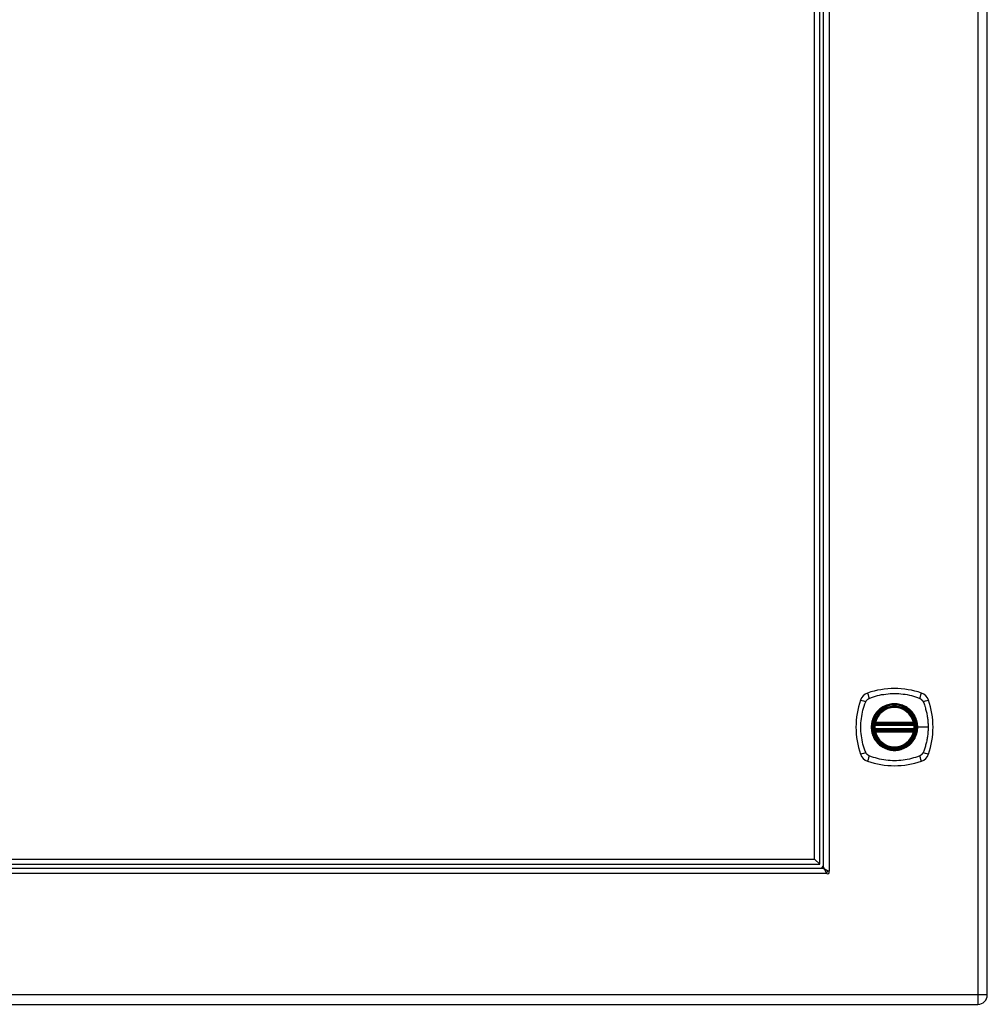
# Model space of a CAD drawing. Header units: inches. Extents: x 4 to 120, y 7 to 65.
# Tile 129 of 149: x 47 to 62, y 19 to 34. Entities that reach past the tile are written whole.
import ezdxf

# ---------------------------------------------------------------- set-up
doc = ezdxf.new("R2010")
doc.units = ezdxf.units.IN
doc.header["$MEASUREMENT"] = 0
doc.layers.add('Visible Edges(ANSI)', color=7, linetype='Continuous', lineweight=25)
doc.layers.add('Visible Tangent Edges(ANSI)', color=7, linetype='Continuous', lineweight=25)

msp = doc.modelspace()

# ---------------------------------------------------------------- linework, layer by layer
at = {"layer": 'Visible Edges(ANSI)'}
for p, q in [((62.262, 18.916), (62.262, 48.427)), ((59.612, 20.997), (59.612, 46.347)), ((59.691, 20.918), (59.691, 46.425)), ((59.75, 20.872), (59.75, 46.472)), ((60.541, 23.06), (61.135, 23.06)), ((61.135, 22.981), (60.541, 22.981)), ((60.545, 23.08), (61.13, 23.08)), ((61.13, 22.961), (60.545, 22.961)), ((40.513, 20.997), (59.612, 20.997)), ((59.612, 20.997), (59.691, 20.918)), ((40.388, 20.859), (59.737, 20.859)), ((40.434, 20.918), (59.691, 20.918)), ((38.49, 18.77), (62.116, 18.77))]:
    msp.add_line(p, q, dxfattribs=at)
at = {"layer": 'Visible Edges(ANSI)', "flags": 128}
for points in [[(60.529, 23.074), (60.529, 23.074), (60.529, 23.073), (60.529, 23.073), (60.529, 23.073), (60.529, 23.072), (60.529, 23.072), (60.529, 23.071), (60.529, 23.07), (60.529, 23.069), (60.528, 23.069), (60.528, 23.068), (60.528, 23.066), (60.528, 23.065), (60.528, 23.064), (60.528, 23.063), (60.527, 23.061), (60.527, 23.06), (60.527, 23.058), (60.527, 23.057), (60.527, 23.055), (60.527, 23.054), (60.526, 23.052), (60.526, 23.051), (60.526, 23.049)], [(60.526, 22.992), (60.526, 22.99), (60.526, 22.989), (60.527, 22.987), (60.527, 22.985), (60.527, 22.984), (60.527, 22.982), (60.527, 22.981), (60.527, 22.98), (60.528, 22.978), (60.528, 22.977), (60.528, 22.976), (60.528, 22.974), (60.528, 22.973), (60.528, 22.972), (60.529, 22.971), (60.529, 22.971), (60.529, 22.97), (60.529, 22.969), (60.529, 22.969), (60.529, 22.968), (60.529, 22.968), (60.529, 22.967), (60.529, 22.967), (60.529, 22.967)], [(61.149, 23.049), (61.149, 23.051), (61.149, 23.052), (61.149, 23.054), (61.149, 23.055), (61.149, 23.057), (61.148, 23.058), (61.148, 23.06), (61.148, 23.061), (61.148, 23.063), (61.148, 23.064), (61.148, 23.065), (61.147, 23.066), (61.147, 23.068), (61.147, 23.069), (61.147, 23.069), (61.147, 23.07), (61.147, 23.071), (61.147, 23.072), (61.146, 23.072), (61.146, 23.073), (61.146, 23.073), (61.146, 23.073), (61.146, 23.074), (61.146, 23.074)], [(61.146, 22.967), (61.146, 22.967), (61.146, 22.967), (61.146, 22.968), (61.146, 22.968), (61.146, 22.969), (61.147, 22.969), (61.147, 22.97), (61.147, 22.971), (61.147, 22.971), (61.147, 22.972), (61.147, 22.973), (61.147, 22.974), (61.148, 22.976), (61.148, 22.977), (61.148, 22.978), (61.148, 22.98), (61.148, 22.981), (61.148, 22.982), (61.149, 22.984), (61.149, 22.985), (61.149, 22.987), (61.149, 22.989), (61.149, 22.99), (61.149, 22.992)], [(59.795, 20.782), (59.793, 20.787), (59.79, 20.792), (59.788, 20.797), (59.786, 20.802), (59.783, 20.807), (59.781, 20.812), (59.778, 20.817), (59.776, 20.821), (59.773, 20.825), (59.771, 20.83), (59.769, 20.833), (59.766, 20.837), (59.764, 20.84), (59.761, 20.844), (59.759, 20.847), (59.756, 20.849), (59.754, 20.852), (59.752, 20.854), (59.749, 20.855), (59.747, 20.857), (59.744, 20.858), (59.742, 20.859), (59.739, 20.859), (59.737, 20.859)], [(59.75, 20.872), (59.75, 20.87), (59.75, 20.867), (59.751, 20.865), (59.752, 20.863), (59.754, 20.86), (59.756, 20.858), (59.758, 20.855), (59.76, 20.853), (59.763, 20.85), (59.765, 20.848), (59.769, 20.846), (59.772, 20.843), (59.776, 20.841), (59.78, 20.838), (59.784, 20.836), (59.788, 20.833), (59.792, 20.831), (59.797, 20.828), (59.802, 20.826), (59.807, 20.824), (59.812, 20.821), (59.817, 20.819), (59.822, 20.816), (59.827, 20.814)], [(59.799, 20.775), (59.799, 20.776), (59.799, 20.776), (59.799, 20.776), (59.799, 20.776), (59.798, 20.776), (59.798, 20.777), (59.798, 20.777), (59.798, 20.777), (59.798, 20.777), (59.798, 20.778), (59.797, 20.778), (59.797, 20.779), (59.797, 20.779), (59.797, 20.779), (59.797, 20.78), (59.796, 20.78), (59.796, 20.78), (59.796, 20.781), (59.796, 20.781), (59.796, 20.781), (59.796, 20.781), (59.796, 20.782), (59.795, 20.782), (59.795, 20.782)], [(59.827, 20.814), (59.827, 20.814), (59.828, 20.814), (59.828, 20.814), (59.828, 20.813), (59.828, 20.813), (59.829, 20.813), (59.829, 20.813), (59.829, 20.813), (59.83, 20.813), (59.83, 20.812), (59.83, 20.812), (59.831, 20.812), (59.831, 20.812), (59.831, 20.812), (59.832, 20.811), (59.832, 20.811), (59.832, 20.811), (59.833, 20.811), (59.833, 20.811), (59.833, 20.811), (59.833, 20.81), (59.833, 20.81), (59.834, 20.81), (59.834, 20.81)]]:
    msp.add_lwpolyline(points, dxfattribs=at)
at = {"layer": 'Visible Edges(ANSI)'}
for radius in [0.32, 0.315]:
    msp.add_circle((60.838, 23.02), radius, dxfattribs=at)
for centre, radius, start, end in [((60.838, 22.331), 1.28, 71.2278, 108.7722), ((61.527, 23.02), 1.28, 161.2278, 198.7722), ((60.483, 23.375), 0.177, 108.7722, 161.2278), ((61.193, 23.375), 0.177, 18.7722, 71.2278), ((60.149, 23.02), 1.28, 341.2278, 18.7722), ((60.838, 23.02), 0.313, 13.6344, 166.3656), ((60.838, 23.02), 0.313, 174.7499, 185.2501), ((60.838, 23.02), 0.313, 166.3656, 170.216), ((60.541, 23.072), 0.0118, 170.216, 270), ((60.541, 22.969), 0.0118, 90, 189.784), ((60.838, 23.02), 0.313, 189.784, 193.6344), ((60.545, 23.091), 0.0118, 166.3656, 270), ((60.545, 22.949), 0.0118, 90, 193.6344), ((60.838, 23.02), 0.313, 193.6344, 346.3656), ((61.13, 23.091), 0.0118, 270, 13.6344), ((61.13, 22.949), 0.0118, 346.3656, 90), ((61.135, 23.072), 0.0118, 270, 9.784), ((61.135, 22.969), 0.0118, 350.216, 90), ((60.838, 23.02), 0.313, 9.784, 13.6344), ((60.838, 23.02), 0.313, 346.3656, 350.216), ((60.838, 23.02), 0.313, 354.7499, 5.2501), ((60.483, 22.666), 0.177, 198.7722, 251.2278), ((60.838, 23.709), 1.28, 251.2278, 288.7722), ((61.193, 22.666), 0.177, 288.7722, 341.2278), ((59.7, 20.909), 0.05, 270, 0), ((59.7, 20.909), 0.105, 311.9188, 318.0812), ((59.786, 20.822), 0.031, 278.3176, 352.9755), ((59.813, 20.796), 0.025, 236.132, 33.868), ((62.116, 18.916), 0.146, 270, 0)]:
    msp.add_arc(centre, radius, start, end, dxfattribs=at)
at = {"layer": 'Visible Tangent Edges(ANSI)'}
for p, q in [((62.116, 48.427), (62.116, 18.916)), ((59.834, 46.534), (59.834, 20.81)), ((60.526, 23.049), (60.538, 23.048)), ((60.526, 22.992), (60.538, 22.993)), ((60.535, 23.073), (60.529, 23.074)), ((60.529, 22.967), (60.535, 22.968)), ((60.534, 23.094), (60.545, 23.091)), ((60.545, 22.949), (60.534, 22.947)), ((60.538, 23.048), (61.138, 23.048)), ((61.138, 22.993), (60.538, 22.993)), ((60.541, 23.06), (60.541, 23.07)), ((60.541, 22.971), (60.541, 22.981)), ((60.545, 23.08), (60.545, 23.091)), ((61.13, 23.091), (60.545, 23.091)), ((60.545, 23.07), (60.545, 23.08)), ((60.545, 23.07), (61.13, 23.07)), ((60.545, 22.961), (60.545, 22.971)), ((61.13, 22.971), (60.545, 22.971)), ((60.545, 22.949), (60.545, 22.961)), ((60.545, 22.949), (61.13, 22.949)), ((61.13, 23.091), (61.142, 23.094)), ((61.13, 23.091), (61.13, 23.08)), ((61.13, 23.08), (61.13, 23.07)), ((61.13, 22.971), (61.13, 22.961)), ((61.13, 22.961), (61.13, 22.949)), ((61.142, 22.947), (61.13, 22.949)), ((61.135, 23.07), (61.135, 23.06)), ((61.135, 22.981), (61.135, 22.971)), ((61.138, 23.048), (61.149, 23.049)), ((61.138, 22.993), (61.149, 22.992)), ((61.146, 23.074), (61.14, 23.073)), ((61.14, 22.968), (61.146, 22.967)), ((61.19, 23.02), (61.195, 23.02)), ((61.354, 23.02), (61.195, 23.02)), ((59.799, 20.775), (40.325, 20.775)), ((62.116, 18.916), (38.49, 18.916)), ((62.116, 18.916), (62.116, 18.77)), ((62.262, 18.916), (62.116, 18.916))]:
    msp.add_line(p, q, dxfattribs=at)
at = {"layer": 'Visible Tangent Edges(ANSI)', "flags": 128}
for points in [[(60.398, 22.632), (60.384, 22.665), (60.374, 22.696), (60.364, 22.728), (60.355, 22.759), (60.347, 22.791), (60.341, 22.824), (60.335, 22.856), (60.33, 22.889), (60.326, 22.921), (60.323, 22.954), (60.322, 22.987), (60.321, 23.02), (60.322, 23.053), (60.323, 23.086), (60.326, 23.119), (60.33, 23.152), (60.335, 23.185), (60.34, 23.217), (60.347, 23.249), (60.355, 23.281), (60.364, 23.313), (60.374, 23.344), (60.384, 23.375), (60.398, 23.409)], [(60.398, 23.409), (60.399, 23.412), (60.401, 23.415), (60.402, 23.417), (60.404, 23.42), (60.405, 23.422), (60.407, 23.425), (60.409, 23.428), (60.411, 23.43), (60.413, 23.432), (60.415, 23.435), (60.417, 23.437), (60.419, 23.439), (60.421, 23.441), (60.423, 23.443), (60.426, 23.445), (60.428, 23.447), (60.431, 23.449), (60.433, 23.451), (60.436, 23.453), (60.438, 23.454), (60.441, 23.456), (60.444, 23.458), (60.446, 23.459), (60.449, 23.46)], [(60.449, 23.46), (60.483, 23.474), (60.514, 23.485), (60.545, 23.494), (60.577, 23.503), (60.609, 23.511), (60.641, 23.518), (60.673, 23.523), (60.706, 23.528), (60.739, 23.532), (60.772, 23.535), (60.805, 23.536), (60.838, 23.537), (60.871, 23.536), (60.904, 23.535), (60.936, 23.532), (60.969, 23.528), (61.002, 23.524), (61.034, 23.518), (61.067, 23.511), (61.099, 23.503), (61.13, 23.494), (61.162, 23.485), (61.193, 23.474), (61.226, 23.46)], [(61.226, 23.46), (61.228, 23.46), (61.229, 23.459), (61.23, 23.458), (61.232, 23.458), (61.233, 23.457), (61.235, 23.456), (61.236, 23.455), (61.237, 23.454), (61.238, 23.454), (61.24, 23.453), (61.241, 23.452), (61.242, 23.451), (61.244, 23.45), (61.245, 23.449), (61.246, 23.448), (61.247, 23.447), (61.249, 23.446), (61.25, 23.445), (61.251, 23.444), (61.252, 23.443), (61.253, 23.442), (61.254, 23.441), (61.255, 23.44), (61.257, 23.439)], [(61.257, 23.439), (61.258, 23.438), (61.259, 23.437), (61.26, 23.436), (61.261, 23.435), (61.262, 23.434), (61.263, 23.432), (61.264, 23.431), (61.265, 23.43), (61.266, 23.429), (61.267, 23.428), (61.267, 23.426), (61.268, 23.425), (61.269, 23.424), (61.27, 23.423), (61.271, 23.421), (61.272, 23.42), (61.273, 23.419), (61.273, 23.417), (61.274, 23.416), (61.275, 23.415), (61.276, 23.413), (61.276, 23.412), (61.277, 23.41), (61.278, 23.409)], [(61.278, 23.409), (61.286, 23.391), (61.291, 23.375), (61.297, 23.36), (61.302, 23.344), (61.307, 23.329), (61.312, 23.313), (61.316, 23.297), (61.32, 23.281), (61.324, 23.265), (61.328, 23.249), (61.332, 23.233), (61.335, 23.217), (61.338, 23.201), (61.341, 23.185), (61.343, 23.168), (61.346, 23.152), (61.348, 23.136), (61.349, 23.119), (61.351, 23.103), (61.352, 23.086), (61.353, 23.07), (61.354, 23.053), (61.354, 23.037), (61.354, 23.02)], [(61.19, 23.02), (61.178, 22.929), (61.143, 22.844), (61.087, 22.771), (61.014, 22.715), (60.929, 22.68), (60.837, 22.668), (60.746, 22.68), (60.661, 22.716), (60.588, 22.771), (60.533, 22.844), (60.498, 22.929), (60.486, 23.021), (60.498, 23.112), (60.533, 23.197), (60.589, 23.27), (60.662, 23.325), (60.747, 23.361), (60.838, 23.373), (60.929, 23.361), (61.014, 23.325), (61.087, 23.269), (61.143, 23.197), (61.178, 23.112), (61.19, 23.02)], [(60.61, 23.295), (60.608, 23.293), (60.606, 23.291), (60.604, 23.29), (60.602, 23.288), (60.6, 23.286), (60.598, 23.284), (60.596, 23.282), (60.594, 23.28), (60.592, 23.278), (60.59, 23.276), (60.588, 23.275), (60.586, 23.273), (60.584, 23.271), (60.582, 23.269), (60.58, 23.267), (60.578, 23.265), (60.576, 23.263), (60.574, 23.261), (60.572, 23.258), (60.57, 23.256), (60.569, 23.254), (60.567, 23.252), (60.565, 23.25), (60.563, 23.248)], [(61.065, 23.295), (61.049, 23.308), (61.032, 23.319), (61.015, 23.33), (60.997, 23.34), (60.978, 23.348), (60.959, 23.356), (60.939, 23.363), (60.919, 23.368), (60.899, 23.372), (60.879, 23.375), (60.858, 23.377), (60.838, 23.377), (60.817, 23.377), (60.797, 23.375), (60.776, 23.372), (60.756, 23.368), (60.736, 23.362), (60.716, 23.356), (60.697, 23.348), (60.679, 23.34), (60.661, 23.33), (60.643, 23.319), (60.626, 23.308), (60.61, 23.295)], [(61.112, 23.248), (61.111, 23.25), (61.109, 23.252), (61.107, 23.254), (61.105, 23.256), (61.103, 23.258), (61.101, 23.261), (61.1, 23.263), (61.098, 23.265), (61.096, 23.267), (61.094, 23.269), (61.092, 23.271), (61.09, 23.273), (61.088, 23.275), (61.086, 23.276), (61.084, 23.278), (61.082, 23.28), (61.08, 23.282), (61.078, 23.284), (61.076, 23.286), (61.074, 23.288), (61.072, 23.29), (61.07, 23.291), (61.067, 23.293), (61.065, 23.295)], [(60.563, 23.248), (60.551, 23.232), (60.539, 23.215), (60.528, 23.197), (60.518, 23.179), (60.51, 23.161), (60.502, 23.141), (60.496, 23.122), (60.49, 23.102), (60.486, 23.082), (60.483, 23.061), (60.481, 23.041), (60.481, 23.02), (60.481, 23), (60.483, 22.979), (60.486, 22.959), (60.49, 22.939), (60.496, 22.919), (60.502, 22.899), (60.51, 22.88), (60.518, 22.861), (60.528, 22.843), (60.539, 22.826), (60.551, 22.809), (60.563, 22.793)], [(61.195, 23.02), (61.194, 23.031), (61.194, 23.041), (61.193, 23.051), (61.192, 23.061), (61.191, 23.072), (61.189, 23.082), (61.187, 23.092), (61.185, 23.102), (61.183, 23.112), (61.18, 23.122), (61.177, 23.132), (61.173, 23.141), (61.17, 23.151), (61.166, 23.161), (61.162, 23.17), (61.157, 23.179), (61.152, 23.188), (61.148, 23.197), (61.142, 23.206), (61.137, 23.215), (61.131, 23.223), (61.125, 23.232), (61.119, 23.24), (61.112, 23.248)], [(60.534, 23.094), (60.533, 23.093), (60.533, 23.092), (60.533, 23.091), (60.533, 23.09), (60.533, 23.089), (60.533, 23.089), (60.533, 23.088), (60.533, 23.087), (60.532, 23.086), (60.532, 23.085), (60.532, 23.084), (60.533, 23.083), (60.533, 23.082), (60.533, 23.081), (60.533, 23.08), (60.533, 23.079), (60.533, 23.078), (60.533, 23.077), (60.534, 23.077), (60.534, 23.076), (60.534, 23.075), (60.535, 23.074), (60.535, 23.073), (60.535, 23.073)], [(60.535, 22.968), (60.535, 22.968), (60.535, 22.967), (60.534, 22.966), (60.534, 22.965), (60.534, 22.964), (60.533, 22.963), (60.533, 22.963), (60.533, 22.962), (60.533, 22.961), (60.533, 22.96), (60.533, 22.959), (60.533, 22.958), (60.532, 22.957), (60.532, 22.956), (60.532, 22.955), (60.533, 22.954), (60.533, 22.953), (60.533, 22.952), (60.533, 22.951), (60.533, 22.95), (60.533, 22.949), (60.533, 22.949), (60.533, 22.948), (60.534, 22.947)], [(60.535, 23.073), (60.535, 23.072), (60.536, 23.072), (60.536, 23.072), (60.536, 23.072), (60.536, 23.072), (60.536, 23.072), (60.537, 23.072), (60.537, 23.071), (60.537, 23.071), (60.537, 23.071), (60.538, 23.071), (60.538, 23.071), (60.538, 23.071), (60.538, 23.071), (60.539, 23.071), (60.539, 23.07), (60.539, 23.07), (60.539, 23.07), (60.54, 23.07), (60.54, 23.07), (60.54, 23.07), (60.54, 23.07), (60.541, 23.07), (60.541, 23.07)], [(60.541, 22.971), (60.541, 22.971), (60.54, 22.971), (60.54, 22.971), (60.54, 22.971), (60.54, 22.971), (60.539, 22.971), (60.539, 22.97), (60.539, 22.97), (60.539, 22.97), (60.538, 22.97), (60.538, 22.97), (60.538, 22.97), (60.538, 22.97), (60.537, 22.97), (60.537, 22.97), (60.537, 22.969), (60.537, 22.969), (60.536, 22.969), (60.536, 22.969), (60.536, 22.969), (60.536, 22.969), (60.536, 22.969), (60.535, 22.968), (60.535, 22.968)], [(60.538, 23.048), (60.538, 23.049), (60.538, 23.05), (60.538, 23.05), (60.538, 23.051), (60.539, 23.052), (60.539, 23.053), (60.539, 23.053), (60.539, 23.054), (60.539, 23.055), (60.54, 23.055), (60.54, 23.056), (60.54, 23.056), (60.54, 23.057), (60.54, 23.057), (60.54, 23.058), (60.54, 23.058), (60.541, 23.059), (60.541, 23.059), (60.541, 23.059), (60.541, 23.059), (60.541, 23.06), (60.541, 23.06), (60.541, 23.06), (60.541, 23.06)], [(60.541, 22.981), (60.541, 22.981), (60.541, 22.981), (60.541, 22.981), (60.541, 22.981), (60.541, 22.982), (60.541, 22.982), (60.541, 22.982), (60.54, 22.983), (60.54, 22.983), (60.54, 22.984), (60.54, 22.984), (60.54, 22.985), (60.54, 22.985), (60.54, 22.986), (60.539, 22.986), (60.539, 22.987), (60.539, 22.988), (60.539, 22.988), (60.539, 22.989), (60.538, 22.99), (60.538, 22.991), (60.538, 22.991), (60.538, 22.992), (60.538, 22.993)], [(60.541, 23.07), (60.541, 23.07), (60.541, 23.07), (60.541, 23.07), (60.542, 23.07), (60.542, 23.07), (60.542, 23.07), (60.542, 23.07), (60.542, 23.07), (60.543, 23.07), (60.543, 23.07), (60.543, 23.07), (60.543, 23.07), (60.543, 23.07), (60.543, 23.07), (60.544, 23.07), (60.544, 23.07), (60.544, 23.07), (60.544, 23.07), (60.544, 23.07), (60.544, 23.07), (60.545, 23.07), (60.545, 23.07), (60.545, 23.07), (60.545, 23.07)], [(60.545, 22.971), (60.545, 22.971), (60.545, 22.971), (60.545, 22.971), (60.544, 22.971), (60.544, 22.971), (60.544, 22.971), (60.544, 22.971), (60.544, 22.971), (60.544, 22.971), (60.543, 22.971), (60.543, 22.971), (60.543, 22.971), (60.543, 22.971), (60.543, 22.971), (60.543, 22.971), (60.542, 22.971), (60.542, 22.971), (60.542, 22.971), (60.542, 22.971), (60.542, 22.971), (60.541, 22.971), (60.541, 22.971), (60.541, 22.971), (60.541, 22.971)], [(61.112, 22.793), (61.119, 22.801), (61.125, 22.809), (61.131, 22.817), (61.137, 22.826), (61.142, 22.835), (61.148, 22.844), (61.153, 22.853), (61.157, 22.862), (61.162, 22.871), (61.166, 22.88), (61.17, 22.89), (61.173, 22.899), (61.177, 22.909), (61.18, 22.919), (61.183, 22.929), (61.185, 22.939), (61.187, 22.949), (61.189, 22.959), (61.191, 22.969), (61.192, 22.979), (61.193, 22.99), (61.194, 23), (61.194, 23.01), (61.195, 23.02)], [(61.13, 23.07), (61.131, 23.07), (61.131, 23.07), (61.131, 23.07), (61.131, 23.07), (61.131, 23.07), (61.131, 23.07), (61.132, 23.07), (61.132, 23.07), (61.132, 23.07), (61.132, 23.07), (61.132, 23.07), (61.133, 23.07), (61.133, 23.07), (61.133, 23.07), (61.133, 23.07), (61.133, 23.07), (61.133, 23.07), (61.134, 23.07), (61.134, 23.07), (61.134, 23.07), (61.134, 23.07), (61.134, 23.07), (61.134, 23.07), (61.135, 23.07)], [(61.135, 22.971), (61.134, 22.971), (61.134, 22.971), (61.134, 22.971), (61.134, 22.971), (61.134, 22.971), (61.134, 22.971), (61.133, 22.971), (61.133, 22.971), (61.133, 22.971), (61.133, 22.971), (61.133, 22.971), (61.133, 22.971), (61.132, 22.971), (61.132, 22.971), (61.132, 22.971), (61.132, 22.971), (61.132, 22.971), (61.131, 22.971), (61.131, 22.971), (61.131, 22.971), (61.131, 22.971), (61.131, 22.971), (61.131, 22.971), (61.13, 22.971)], [(61.135, 23.07), (61.135, 23.07), (61.135, 23.07), (61.135, 23.07), (61.136, 23.07), (61.136, 23.07), (61.136, 23.07), (61.136, 23.07), (61.137, 23.07), (61.137, 23.071), (61.137, 23.071), (61.137, 23.071), (61.138, 23.071), (61.138, 23.071), (61.138, 23.071), (61.138, 23.071), (61.139, 23.071), (61.139, 23.072), (61.139, 23.072), (61.139, 23.072), (61.139, 23.072), (61.14, 23.072), (61.14, 23.072), (61.14, 23.072), (61.14, 23.073)], [(61.135, 23.06), (61.135, 23.06), (61.135, 23.06), (61.135, 23.06), (61.135, 23.059), (61.135, 23.059), (61.135, 23.059), (61.135, 23.059), (61.135, 23.058), (61.135, 23.058), (61.135, 23.057), (61.136, 23.057), (61.136, 23.056), (61.136, 23.056), (61.136, 23.055), (61.136, 23.055), (61.136, 23.054), (61.137, 23.053), (61.137, 23.053), (61.137, 23.052), (61.137, 23.051), (61.137, 23.05), (61.137, 23.05), (61.138, 23.049), (61.138, 23.048)], [(61.138, 22.993), (61.138, 22.992), (61.137, 22.991), (61.137, 22.991), (61.137, 22.99), (61.137, 22.989), (61.137, 22.988), (61.137, 22.988), (61.136, 22.987), (61.136, 22.986), (61.136, 22.986), (61.136, 22.985), (61.136, 22.985), (61.136, 22.984), (61.135, 22.984), (61.135, 22.983), (61.135, 22.983), (61.135, 22.982), (61.135, 22.982), (61.135, 22.982), (61.135, 22.981), (61.135, 22.981), (61.135, 22.981), (61.135, 22.981), (61.135, 22.981)], [(61.14, 22.968), (61.14, 22.968), (61.14, 22.969), (61.14, 22.969), (61.139, 22.969), (61.139, 22.969), (61.139, 22.969), (61.139, 22.969), (61.139, 22.969), (61.138, 22.97), (61.138, 22.97), (61.138, 22.97), (61.138, 22.97), (61.137, 22.97), (61.137, 22.97), (61.137, 22.97), (61.137, 22.97), (61.136, 22.97), (61.136, 22.971), (61.136, 22.971), (61.136, 22.971), (61.135, 22.971), (61.135, 22.971), (61.135, 22.971), (61.135, 22.971)], [(61.14, 23.073), (61.141, 23.073), (61.141, 23.074), (61.141, 23.075), (61.142, 23.076), (61.142, 23.077), (61.142, 23.077), (61.142, 23.078), (61.143, 23.079), (61.143, 23.08), (61.143, 23.081), (61.143, 23.082), (61.143, 23.083), (61.143, 23.084), (61.143, 23.085), (61.143, 23.086), (61.143, 23.087), (61.143, 23.088), (61.143, 23.089), (61.143, 23.089), (61.143, 23.09), (61.143, 23.091), (61.142, 23.092), (61.142, 23.093), (61.142, 23.094)], [(61.142, 22.947), (61.142, 22.948), (61.142, 22.949), (61.143, 22.949), (61.143, 22.95), (61.143, 22.951), (61.143, 22.952), (61.143, 22.953), (61.143, 22.954), (61.143, 22.955), (61.143, 22.956), (61.143, 22.957), (61.143, 22.958), (61.143, 22.959), (61.143, 22.96), (61.143, 22.961), (61.143, 22.962), (61.142, 22.963), (61.142, 22.963), (61.142, 22.964), (61.142, 22.965), (61.141, 22.966), (61.141, 22.967), (61.141, 22.968), (61.14, 22.968)], [(61.354, 23.02), (61.354, 23.004), (61.354, 22.987), (61.353, 22.971), (61.352, 22.954), (61.351, 22.938), (61.349, 22.921), (61.348, 22.905), (61.346, 22.889), (61.343, 22.872), (61.341, 22.856), (61.338, 22.84), (61.335, 22.824), (61.332, 22.808), (61.328, 22.791), (61.324, 22.775), (61.32, 22.759), (61.316, 22.744), (61.312, 22.728), (61.307, 22.712), (61.302, 22.696), (61.297, 22.681), (61.291, 22.665), (61.286, 22.65), (61.278, 22.632)], [(60.563, 22.793), (60.565, 22.791), (60.567, 22.789), (60.569, 22.787), (60.57, 22.784), (60.572, 22.782), (60.574, 22.78), (60.576, 22.778), (60.578, 22.776), (60.58, 22.774), (60.582, 22.772), (60.584, 22.77), (60.586, 22.768), (60.588, 22.766), (60.59, 22.764), (60.592, 22.762), (60.594, 22.761), (60.596, 22.759), (60.598, 22.757), (60.6, 22.755), (60.602, 22.753), (60.604, 22.751), (60.606, 22.749), (60.608, 22.748), (60.61, 22.746)], [(60.61, 22.746), (60.626, 22.733), (60.643, 22.721), (60.661, 22.711), (60.679, 22.701), (60.698, 22.692), (60.717, 22.685), (60.736, 22.678), (60.756, 22.673), (60.776, 22.669), (60.797, 22.666), (60.817, 22.664), (60.838, 22.664), (60.858, 22.664), (60.879, 22.666), (60.899, 22.669), (60.919, 22.673), (60.939, 22.678), (60.959, 22.685), (60.978, 22.692), (60.997, 22.701), (61.015, 22.711), (61.032, 22.722), (61.049, 22.733), (61.065, 22.746)], [(61.065, 22.746), (61.067, 22.748), (61.07, 22.749), (61.072, 22.751), (61.074, 22.753), (61.076, 22.755), (61.078, 22.757), (61.08, 22.759), (61.082, 22.76), (61.084, 22.762), (61.086, 22.764), (61.088, 22.766), (61.09, 22.768), (61.092, 22.77), (61.094, 22.772), (61.096, 22.774), (61.098, 22.776), (61.1, 22.778), (61.101, 22.78), (61.103, 22.782), (61.105, 22.784), (61.107, 22.786), (61.109, 22.789), (61.111, 22.791), (61.112, 22.793)], [(60.449, 22.58), (60.446, 22.582), (60.444, 22.583), (60.441, 22.585), (60.438, 22.586), (60.436, 22.588), (60.433, 22.59), (60.431, 22.592), (60.428, 22.593), (60.426, 22.595), (60.424, 22.597), (60.421, 22.599), (60.419, 22.602), (60.417, 22.604), (60.415, 22.606), (60.413, 22.608), (60.411, 22.611), (60.409, 22.613), (60.407, 22.616), (60.405, 22.618), (60.404, 22.621), (60.402, 22.624), (60.401, 22.626), (60.399, 22.629), (60.398, 22.632)], [(61.226, 22.58), (61.193, 22.567), (61.162, 22.556), (61.13, 22.547), (61.099, 22.538), (61.067, 22.53), (61.034, 22.523), (61.002, 22.517), (60.969, 22.512), (60.936, 22.509), (60.904, 22.506), (60.871, 22.504), (60.838, 22.504), (60.805, 22.504), (60.772, 22.506), (60.739, 22.509), (60.706, 22.513), (60.673, 22.517), (60.641, 22.523), (60.609, 22.53), (60.577, 22.538), (60.545, 22.547), (60.514, 22.556), (60.483, 22.567), (60.449, 22.58)], [(61.278, 22.632), (61.276, 22.629), (61.275, 22.626), (61.273, 22.624), (61.272, 22.621), (61.27, 22.618), (61.268, 22.616), (61.267, 22.613), (61.265, 22.611), (61.263, 22.609), (61.261, 22.606), (61.259, 22.604), (61.257, 22.602), (61.254, 22.6), (61.252, 22.597), (61.25, 22.595), (61.247, 22.594), (61.245, 22.592), (61.242, 22.59), (61.24, 22.588), (61.237, 22.586), (61.235, 22.585), (61.232, 22.583), (61.229, 22.582), (61.226, 22.58)]]:
    msp.add_lwpolyline(points, dxfattribs=at)
at = {"layer": 'Visible Tangent Edges(ANSI)'}
for radius in [0.346, 0.342, 0.325, 0.324]:
    msp.add_circle((60.838, 23.02), radius, dxfattribs=at)
for centre, radius, start, end in [((60.838, 23.02), 0.301, 13.6344, 166.3656), ((60.838, 23.02), 0.301, 174.7499, 185.2501), ((60.838, 23.02), 0.301, 193.6344, 346.3656), ((60.838, 23.02), 0.301, 354.7499, 5.2501), ((59.786, 20.822), 0.062, 309.8215, 321.2598)]:
    msp.add_arc(centre, radius, start, end, dxfattribs=at)
for centre, major_axis, ratio, start_param, end_param in [((60.425, 23.395), (-0.112, 0.037), 0.042597, 4.975842, 6.113112), ((60.463, 23.433), (-0.037, 0.112), 0.042597, 0.170073, 1.307344), ((61.212, 23.433), (0.037, 0.112), 0.042597, 4.975842, 6.113112), ((61.25, 23.395), (0.112, 0.037), 0.042597, 0.170073, 1.307344), ((60.53, 23.074), (0.00773, 0.00893), 0.431674, 4.96723, 6.283185), ((60.53, 22.967), (0.00773, -0.00893), 0.431674, 0, 1.315955), ((60.541, 23.068), (0.0021, 0.0116), 0.025638, 0, 1.426581), ((60.541, 22.973), (0.0021, -0.0116), 0.025638, 4.856604, 6.283185), ((61.135, 23.068), (-0.0021, 0.0116), 0.025638, 4.856604, 6.283185), ((61.135, 22.973), (-0.0021, -0.0116), 0.025638, 0, 1.426581), ((61.146, 23.074), (-0.00773, 0.00893), 0.431674, 0, 1.315955), ((61.146, 22.967), (-0.00773, -0.00893), 0.431674, 4.96723, 6.283185), ((60.425, 22.646), (-0.112, -0.037), 0.042597, 0.170073, 1.307344), ((60.463, 22.608), (-0.037, -0.112), 0.042597, 4.975842, 6.113112), ((61.212, 22.608), (0.037, -0.112), 0.042597, 0.170073, 1.307344), ((61.25, 22.646), (0.112, -0.037), 0.042597, 4.975842, 6.113112)]:
    msp.add_ellipse(centre, major_axis=major_axis, ratio=ratio, start_param=start_param, end_param=end_param, dxfattribs=at)

doc.saveas('drawing.dxf')
